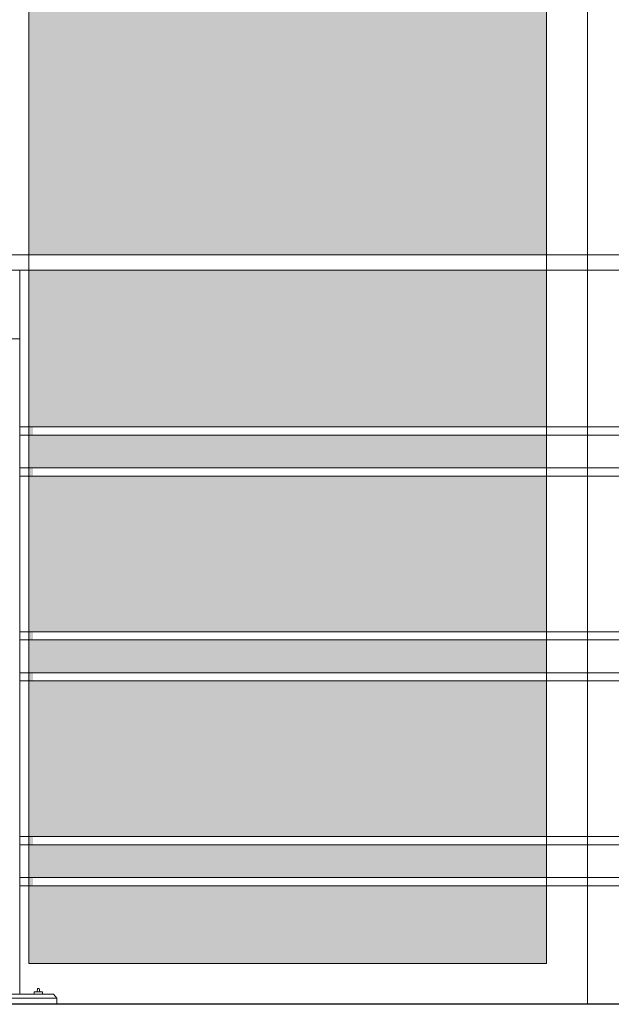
# Model space of a CAD drawing. Header units: metres. Extents: x -13 to 533, y -25 to 219.
# Tile 95 of 99: x 122.98 to 123.702, y 16.908 to 18.11. Entities that reach past the tile are written whole.
import ezdxf

# ---------------------------------------------------------------- set-up
doc = ezdxf.new("R2010")
doc.units = ezdxf.units.M
for name, color, linetype, lineweight in [('Pluma 0.1', 252, 'Continuous', 9), ('Pluma 0.2', 252, 'Continuous', 20), ('PLUMA 0.3', 251, 'Continuous', 30)]:
    doc.layers.add(name, color=color, linetype=linetype, lineweight=lineweight)

msp = doc.modelspace()

# ---------------------------------------------------------------- hatches: boundary and pattern name
at = {"transparency": 33554595}
h = msp.add_hatch(color=256, dxfattribs=at)
h.set_gradient(color1=(122, 255, 255), color2=(56, 205, 255), tint=1, name='INVSPHERICAL')
h.paths.add_polyline_path([(124.8062, 17.8226), (124.4544, 17.8226), (124.4544, 19.3077), (124.8062, 19.3077)])
h.paths.add_polyline_path([(124.3544, 17.8226), (123.7227, 17.8226), (123.7227, 19.3077), (124.3544, 19.3077)])
h.paths.add_polyline_path([(122.8909, 17.8226), (122.5392, 17.8226), (122.5392, 19.3077), (122.8909, 19.3077)])
h.paths.add_polyline_path([(123.6227, 17.8226), (122.9909, 17.8226), (122.9909, 19.3077), (123.6227, 19.3077)])
h.paths.add_polyline_path([(124.3494, 17.1125), (123.7227, 17.1125), (123.7227, 17.3025), (124.3494, 17.3025), (124.3494, 17.3125), (123.7227, 17.3125), (123.7227, 17.3525), (124.3494, 17.3525), (124.3494, 17.3625), (123.7227, 17.3625), (123.7227, 17.5525), (124.3494, 17.5525), (124.3494, 17.5625), (123.7227, 17.5625), (123.7227, 17.6025), (124.3494, 17.6025), (124.3494, 17.6125), (123.7227, 17.6125), (123.7227, 17.8038), (124.3544, 17.8038), (124.3544, 16.9577), (123.7227, 16.9577), (123.7227, 17.0525), (124.3494, 17.0525), (124.3494, 17.0625), (123.7227, 17.0625), (123.7227, 17.1025), (124.3494, 17.1025)])
h.paths.add_polyline_path([(124.4594, 17.5525), (124.8062, 17.5525), (124.8062, 17.3625), (124.4594, 17.3625), (124.4594, 17.3525), (124.8062, 17.3525), (124.8062, 17.3125), (124.4594, 17.3125), (124.4594, 17.3025), (124.8062, 17.3025), (124.8062, 17.1125), (124.4594, 17.1125), (124.4594, 17.1025), (124.8062, 17.1025), (124.8062, 17.0625), (124.4594, 17.0625), (124.4594, 17.0525), (124.8062, 17.0525), (124.8062, 16.9577), (124.4544, 16.9577), (124.4544, 17.8038), (124.8062, 17.8038), (124.8062, 17.6125), (124.4594, 17.6125), (124.4594, 17.6025), (124.8062, 17.6025), (124.8062, 17.5625), (124.4594, 17.5625)])
h.paths.add_polyline_path([(122.9962, 17.0525), (123.6227, 17.0525), (123.6227, 16.9577), (122.9909, 16.9577), (122.9909, 17.8038), (123.6227, 17.8038), (123.6227, 17.6125), (122.9962, 17.6125), (122.9962, 17.6025), (123.6227, 17.6025), (123.6227, 17.5625), (122.9962, 17.5625), (122.9962, 17.5525), (123.6227, 17.5525), (123.6227, 17.3625), (122.9962, 17.3625), (122.9962, 17.3525), (123.6227, 17.3525), (123.6227, 17.3125), (122.9962, 17.3125), (122.9962, 17.3025), (123.6227, 17.3025), (123.6227, 17.1125), (122.9962, 17.1125), (122.9962, 17.1025), (123.6227, 17.1025), (123.6227, 17.0625), (122.9962, 17.0625)])
h.paths.add_polyline_path([(122.5392, 17.0525), (122.8862, 17.0525), (122.8862, 17.0625), (122.5392, 17.0625), (122.5392, 17.1025), (122.8862, 17.1025), (122.8862, 17.1125), (122.5392, 17.1125), (122.5392, 17.3025), (122.8862, 17.3025), (122.8862, 17.3125), (122.5392, 17.3125), (122.5392, 17.3525), (122.8862, 17.3525), (122.8862, 17.3625), (122.5392, 17.3625), (122.5392, 17.5525), (122.8862, 17.5525), (122.8862, 17.5625), (122.5392, 17.5625), (122.5392, 17.6025), (122.8862, 17.6025), (122.8862, 17.6125), (122.5392, 17.6125), (122.5392, 17.8038), (122.8909, 17.8038), (122.8909, 16.9577), (122.5392, 16.9577)])

# ---------------------------------------------------------------- linework, layer by layer
at = {"layer": 'Pluma 0.1'}
msp.add_line((123.6727, 19.3577), (123.6727, 16.9077), dxfattribs=at)
msp.add_lwpolyline([(123.6227, 19.3077), (122.9909, 19.3077), (122.9909, 16.9577), (123.6227, 16.9577)], close=True, dxfattribs=at)
at = {"layer": 'Pluma 0.2'}
for p, q in [((124.8314, 17.8226), (122.4729, 17.8226)), ((124.8314, 17.8038), (122.4729, 17.8038)), ((122.9799, 17.7201), (122.9799, 17.8038)), ((122.9799, 17.7201), (122.9699, 17.7201)), ((122.9699, 17.7201), (122.9799, 17.7201)), ((122.9799, 17.7201), (122.9797, 17.7201)), ((122.9797, 17.7201), (122.9799, 17.7201)), ((122.9799, 16.9201), (122.9799, 17.7201)), ((122.9799, 16.9201), (122.9799, 17.7201)), ((124.3331, 17.6125), (122.9799, 17.6125)), ((124.3331, 17.6025), (122.9799, 17.6025)), ((124.3331, 17.5625), (122.9799, 17.5625)), ((124.3331, 17.5525), (122.9799, 17.5525)), ((124.3331, 17.3625), (122.9799, 17.3625)), ((124.3331, 17.3525), (122.9799, 17.3525)), ((124.3331, 17.3125), (122.9799, 17.3125)), ((124.3331, 17.3025), (122.9799, 17.3025)), ((124.3331, 17.1125), (122.9799, 17.1125)), ((124.3331, 17.1025), (122.9799, 17.1025)), ((124.3331, 17.0625), (122.9799, 17.0625)), ((124.3331, 17.0525), (122.9799, 17.0525)), ((122.9977, 16.9231), (122.9976, 16.9231)), ((122.9976, 16.9231), (122.9977, 16.9231)), ((122.9976, 16.9201), (122.9976, 16.9231)), ((122.9976, 16.9231), (122.9977, 16.9231)), ((122.9977, 16.9231), (122.9976, 16.9231)), ((122.9976, 16.9201), (122.9976, 16.9231)), ((122.9977, 16.9231), (122.9982, 16.9231)), ((122.9982, 16.9231), (122.9977, 16.9231)), ((122.9982, 16.9231), (122.9977, 16.9231)), ((122.9977, 16.9231), (122.9982, 16.9231)), ((122.9982, 16.9231), (122.999, 16.9231)), ((122.999, 16.9231), (122.9982, 16.9231)), ((122.999, 16.9231), (122.9982, 16.9231)), ((122.9982, 16.9231), (122.999, 16.9231)), ((122.999, 16.9231), (123.0001, 16.9231)), ((123.0001, 16.9231), (122.999, 16.9231)), ((123.0001, 16.9231), (122.999, 16.9231)), ((122.999, 16.9231), (123.0001, 16.9231)), ((123.0001, 16.9231), (123.0013, 16.9231)), ((123.0013, 16.9231), (123.0001, 16.9231)), ((123.0001, 16.9231), (123.0013, 16.9231)), ((123.0013, 16.9231), (123.0001, 16.9231)), ((123.001, 16.9231), (123.0016, 16.9271)), ((123.001, 16.9231), (123.0015, 16.9271)), ((123.0012, 16.9231), (123.001, 16.9231)), ((123.001, 16.9231), (123.001, 16.9231)), ((123.001, 16.9231), (123.001, 16.9231)), ((123.001, 16.9231), (123.0012, 16.9231)), ((123.0012, 16.9231), (123.001, 16.9231)), ((123.001, 16.9231), (123.001, 16.9231)), ((123.001, 16.9231), (123.001, 16.9231)), ((123.001, 16.9231), (123.0012, 16.9231)), ((123.0012, 16.9231), (123.0014, 16.9231)), ((123.0014, 16.9231), (123.0012, 16.9231)), ((123.0014, 16.9231), (123.0012, 16.9231)), ((123.0012, 16.9231), (123.0014, 16.9231)), ((123.0013, 16.9231), (123.0026, 16.9231)), ((123.0026, 16.9231), (123.0013, 16.9231)), ((123.0026, 16.9231), (123.0013, 16.9231)), ((123.0013, 16.9231), (123.0026, 16.9231)), ((123.0014, 16.9231), (123.0018, 16.9231)), ((123.0018, 16.9231), (123.0014, 16.9231)), ((123.0018, 16.9231), (123.0014, 16.9231)), ((123.0014, 16.9231), (123.0018, 16.9231)), ((123.0015, 16.9271), (123.0016, 16.9271)), ((123.0016, 16.9271), (123.0015, 16.9271)), ((123.0016, 16.9271), (123.0017, 16.9271)), ((123.0017, 16.9271), (123.0016, 16.9271)), ((123.0017, 16.9271), (123.0016, 16.9271)), ((123.0016, 16.9271), (123.0017, 16.9271)), ((123.0017, 16.9271), (123.0018, 16.9271)), ((123.0018, 16.9271), (123.0017, 16.9271)), ((123.0018, 16.9271), (123.0017, 16.9271)), ((123.0017, 16.9271), (123.0018, 16.9271)), ((123.0018, 16.9271), (123.0019, 16.9271)), ((123.0019, 16.9271), (123.0018, 16.9271)), ((123.002, 16.9271), (123.0018, 16.9271)), ((123.0018, 16.9271), (123.002, 16.9271)), ((123.0018, 16.9231), (123.0022, 16.9231)), ((123.0022, 16.9231), (123.0018, 16.9231)), ((123.0022, 16.9231), (123.0018, 16.9231)), ((123.0018, 16.9231), (123.0022, 16.9231)), ((123.0019, 16.9271), (123.0021, 16.9271)), ((123.0021, 16.9271), (123.0019, 16.9271)), ((123.0023, 16.9271), (123.002, 16.9271)), ((123.002, 16.9271), (123.0023, 16.9271)), ((123.0021, 16.9271), (123.0023, 16.9271)), ((123.0023, 16.9271), (123.0021, 16.9271)), ((123.0022, 16.9231), (123.0026, 16.9231)), ((123.0026, 16.9231), (123.0022, 16.9231)), ((123.0026, 16.9231), (123.0022, 16.9231)), ((123.0022, 16.9231), (123.0026, 16.9231)), ((123.0023, 16.9271), (123.0026, 16.9271)), ((123.0026, 16.9271), (123.0023, 16.9271)), ((123.0023, 16.9271), (123.0025, 16.9271)), ((123.0025, 16.9271), (123.0023, 16.9271)), ((123.0025, 16.9271), (123.0027, 16.9271)), ((123.0027, 16.9271), (123.0025, 16.9271)), ((123.0026, 16.9271), (123.0028, 16.9271)), ((123.0028, 16.9271), (123.0026, 16.9271)), ((123.0026, 16.9231), (123.0039, 16.9231)), ((123.0039, 16.9231), (123.0026, 16.9231)), ((123.0026, 16.9231), (123.003, 16.9231)), ((123.003, 16.9231), (123.0026, 16.9231)), ((123.0039, 16.9231), (123.0026, 16.9231)), ((123.0026, 16.9231), (123.0039, 16.9231)), ((123.003, 16.9231), (123.0026, 16.9231)), ((123.0026, 16.9231), (123.003, 16.9231)), ((123.0027, 16.9271), (123.003, 16.9271)), ((123.003, 16.9271), (123.0027, 16.9271)), ((123.0028, 16.9271), (123.0031, 16.9271)), ((123.0031, 16.9271), (123.0028, 16.9271)), ((123.0032, 16.9271), (123.003, 16.9271)), ((123.003, 16.9271), (123.0032, 16.9271)), ((123.003, 16.9231), (123.0034, 16.9231)), ((123.0034, 16.9231), (123.003, 16.9231)), ((123.0034, 16.9231), (123.003, 16.9231)), ((123.003, 16.9231), (123.0034, 16.9231)), ((123.0031, 16.9271), (123.0033, 16.9271)), ((123.0033, 16.9271), (123.0031, 16.9271)), ((123.0033, 16.9271), (123.0032, 16.9271)), ((123.0032, 16.9271), (123.0033, 16.9271)), ((123.0033, 16.9271), (123.0034, 16.9271)), ((123.0034, 16.9271), (123.0033, 16.9271)), ((123.0033, 16.9271), (123.0034, 16.9271)), ((123.0034, 16.9271), (123.0033, 16.9271)), ((123.0034, 16.9271), (123.0035, 16.9271)), ((123.0035, 16.9271), (123.0034, 16.9271)), ((123.0035, 16.9271), (123.0034, 16.9271)), ((123.0034, 16.9271), (123.0035, 16.9271)), ((123.0034, 16.9231), (123.0037, 16.9231)), ((123.0037, 16.9231), (123.0034, 16.9231)), ((123.0034, 16.9231), (123.0037, 16.9231)), ((123.0037, 16.9231), (123.0034, 16.9231)), ((123.0035, 16.9271), (123.0035, 16.9271)), ((123.0035, 16.9271), (123.0035, 16.9271)), ((123.0042, 16.9231), (123.0035, 16.9271)), ((123.0042, 16.9231), (123.0035, 16.9271)), ((123.0037, 16.9231), (123.0039, 16.9231)), ((123.0039, 16.9231), (123.0037, 16.9231)), ((123.0037, 16.9231), (123.0039, 16.9231)), ((123.0039, 16.9231), (123.0037, 16.9231)), ((123.0039, 16.9231), (123.0051, 16.9231)), ((123.0051, 16.9231), (123.0039, 16.9231)), ((123.0039, 16.9231), (123.0041, 16.9231)), ((123.0041, 16.9231), (123.0039, 16.9231)), ((123.0039, 16.9231), (123.0051, 16.9231)), ((123.0051, 16.9231), (123.0039, 16.9231)), ((123.0041, 16.9231), (123.0039, 16.9231)), ((123.0039, 16.9231), (123.0041, 16.9231)), ((123.0041, 16.9231), (123.0042, 16.9231)), ((123.0042, 16.9231), (123.0041, 16.9231)), ((123.0041, 16.9231), (123.0042, 16.9231)), ((123.0042, 16.9231), (123.0041, 16.9231)), ((123.0051, 16.9231), (123.0061, 16.9231)), ((123.0061, 16.9231), (123.0051, 16.9231)), ((123.0051, 16.9231), (123.0061, 16.9231)), ((123.0061, 16.9231), (123.0051, 16.9231)), ((123.0061, 16.9231), (123.0069, 16.9231)), ((123.0069, 16.9231), (123.0061, 16.9231)), ((123.0061, 16.9231), (123.0069, 16.9231)), ((123.0069, 16.9231), (123.0061, 16.9231)), ((123.0069, 16.9231), (123.0074, 16.9231)), ((123.0074, 16.9231), (123.0069, 16.9231)), ((123.0069, 16.9231), (123.0074, 16.9231)), ((123.0074, 16.9231), (123.0069, 16.9231)), ((123.0074, 16.9231), (123.0076, 16.9231)), ((123.0076, 16.9231), (123.0074, 16.9231)), ((123.0076, 16.9231), (123.0074, 16.9231)), ((123.0074, 16.9231), (123.0076, 16.9231)), ((123.0076, 16.9201), (123.0076, 16.9231)), ((123.0076, 16.9201), (123.0076, 16.9231)), ((123.0249, 16.9151), (122.9249, 16.9151)), ((122.9249, 16.9151), (123.0249, 16.9151)), ((122.9289, 16.9201), (123.0209, 16.9201)), ((123.0209, 16.9201), (122.9289, 16.9201)), ((122.9799, 16.9201), (122.9699, 16.9201)), ((122.9699, 16.9201), (122.9799, 16.9201)), ((122.9976, 16.9201), (122.9977, 16.9201)), ((122.9977, 16.9201), (122.9976, 16.9201)), ((122.9976, 16.9201), (122.9977, 16.9201)), ((122.9977, 16.9201), (122.9976, 16.9201)), ((122.9977, 16.9201), (122.9982, 16.9201)), ((122.9982, 16.9201), (122.9977, 16.9201)), ((122.9982, 16.9201), (122.9977, 16.9201)), ((122.9977, 16.9201), (122.9982, 16.9201)), ((122.9982, 16.9201), (122.999, 16.9201)), ((122.999, 16.9201), (122.9982, 16.9201)), ((122.999, 16.9201), (122.9982, 16.9201)), ((122.9982, 16.9201), (122.999, 16.9201)), ((122.999, 16.9201), (123.0001, 16.9201)), ((123.0001, 16.9201), (122.999, 16.9201)), ((123.0001, 16.9201), (122.999, 16.9201)), ((122.999, 16.9201), (123.0001, 16.9201)), ((123.0001, 16.9201), (123.0013, 16.9201)), ((123.0013, 16.9201), (123.0001, 16.9201)), ((123.0001, 16.9201), (123.0013, 16.9201)), ((123.0013, 16.9201), (123.0001, 16.9201)), ((123.0013, 16.9201), (123.0026, 16.9201)), ((123.0026, 16.9201), (123.0013, 16.9201)), ((123.0026, 16.9201), (123.0013, 16.9201)), ((123.0013, 16.9201), (123.0026, 16.9201)), ((123.0026, 16.9201), (123.0039, 16.9201)), ((123.0039, 16.9201), (123.0026, 16.9201)), ((123.0026, 16.9201), (123.0039, 16.9201)), ((123.0039, 16.9201), (123.0026, 16.9201)), ((123.0039, 16.9201), (123.0051, 16.9201)), ((123.0051, 16.9201), (123.0039, 16.9201)), ((123.0039, 16.9201), (123.0051, 16.9201)), ((123.0051, 16.9201), (123.0039, 16.9201)), ((123.0051, 16.9201), (123.0061, 16.9201)), ((123.0061, 16.9201), (123.0051, 16.9201)), ((123.0051, 16.9201), (123.0061, 16.9201)), ((123.0061, 16.9201), (123.0051, 16.9201)), ((123.0061, 16.9201), (123.0069, 16.9201)), ((123.0069, 16.9201), (123.0061, 16.9201)), ((123.0069, 16.9201), (123.0061, 16.9201)), ((123.0061, 16.9201), (123.0069, 16.9201)), ((123.0069, 16.9201), (123.0074, 16.9201)), ((123.0074, 16.9201), (123.0069, 16.9201)), ((123.0074, 16.9201), (123.0069, 16.9201)), ((123.0069, 16.9201), (123.0074, 16.9201)), ((123.0076, 16.9201), (123.0074, 16.9201)), ((123.0074, 16.9201), (123.0076, 16.9201)), ((123.0076, 16.9201), (123.0074, 16.9201)), ((123.0074, 16.9201), (123.0076, 16.9201)), ((123.0249, 16.9151), (123.0209, 16.9201)), ((123.0249, 16.9151), (123.0209, 16.9201)), ((123.0249, 16.9077), (123.0249, 16.9151)), ((123.0249, 16.9077), (123.0249, 16.9151)), ((123.0249, 16.9077), (122.9249, 16.9077)), ((122.9249, 16.9077), (123.0249, 16.9077))]:
    msp.add_line(p, q, dxfattribs=at)
at = {"layer": 'Pluma 0.2', "color": 0}
msp.add_lwpolyline([(124.8314, 19.3577), (122.4729, 19.3577), (122.4729, 16.9077), (124.8314, 16.9077)], close=True, dxfattribs=at)
at = {"layer": 'PLUMA 0.3'}
msp.add_lwpolyline([(124.8314, 16.9077), (122.4813, 16.9077)], dxfattribs=at)

doc.saveas('drawing.dxf')
